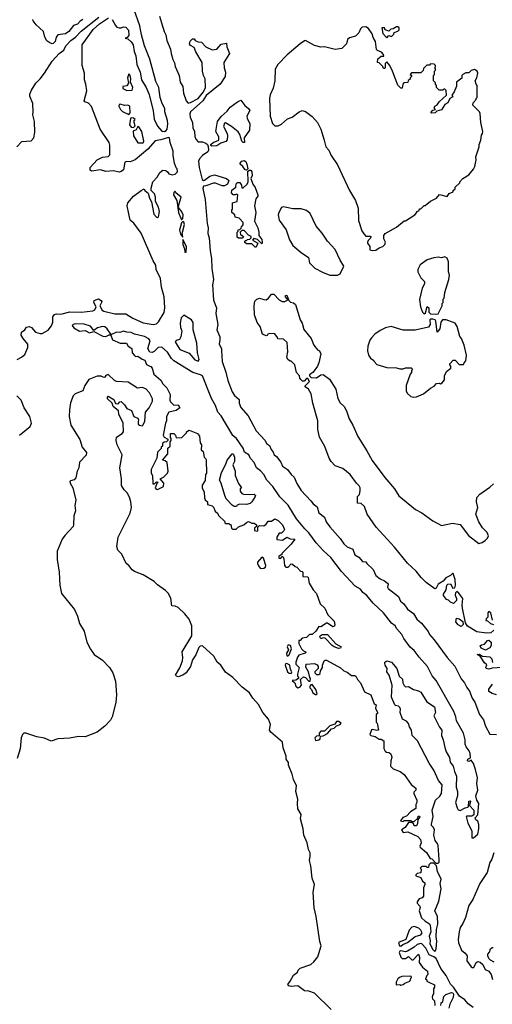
# Model space of a CAD drawing. Extents: x 2086813 to 2278017, y 548126 to 753336.
# Tile 188 of 256: x 2186699 to 2191008, y 621423 to 630404. Entities that reach past the tile are written whole.
import ezdxf

# ---------------------------------------------------------------- set-up
doc = ezdxf.new("R2010")
doc.units = 0

msp = doc.modelspace()

# ---------------------------------------------------------------- linework, layer by layer
at = {"layer": '0CON10XD'}
for points in [[(2187542.5, 630405), (2187571.2, 630351.2), (2187585, 630336.7), (2187605, 630330), (2187625, 630330), (2187645, 630340), (2187665, 630336.7), (2187689.5, 630309.5), (2187695, 630260), (2187678.3, 630241.7), (2187660, 630235), (2187685, 630230), (2187715, 630203.3), (2187732, 630175), (2187743, 630113), (2187757.5, 630075), (2187767.1, 629995), (2187797.5, 629925), (2187810, 629855), (2187851.4, 629785), (2187880.5, 629720.5), (2187915, 629572.5), (2187925.8, 629495.8), (2187954.2, 629434.2), (2187995, 629388.6), (2188017.5, 629385), (2188035, 629393.1), (2188041.9, 629405), (2188048.5, 629455), (2188045.5, 629485), (2188021.9, 629565), (2188022.5, 629595), (2187998.5, 629638.5), (2187978.8, 629695), (2187966.9, 629785), (2187940.3, 629840.3), (2187885.2, 630045), (2187836.6, 630166.6), (2187809.6, 630265), (2187795, 630348.6), (2187742.9, 630495)], [(2186673.3, 629245), (2186717.3, 629292.7), (2186802.3, 629297.7), (2186828, 629325), (2186837.1, 629375), (2186834.1, 629474.1), (2186817.5, 629535), (2186822, 629565), (2186818.6, 629638.6), (2186790, 629705), (2186791.2, 629725), (2186805, 629760), (2186845.8, 629825), (2186885.7, 629864.3), (2186924.4, 629915.6), (2186995.4, 630025), (2187060, 630095), (2187102.5, 630127.5), (2187120.6, 630165), (2187166.1, 630213.9), (2187208.7, 630245), (2187259.9, 630300.1), (2187421.5, 630428.5)], [(2187275.4, 630404.6), (2187250.9, 630389.1), (2187226.7, 630363.3), (2187188.4, 630351.6), (2187146, 630296), (2187115, 630274.3), (2187045.3, 630264.7), (2187032.7, 630245), (2187021.6, 630205), (2187005, 630186.2), (2186993.9, 630183.9), (2186972.2, 630192.2), (2186945, 630212.5), (2186926.7, 630245), (2186916, 630295), (2186848.3, 630358.3), (2186821.4, 630395), (2186817.5, 630405)], [(2187290.6, 629915), (2187268.2, 629985), (2187267.5, 630175), (2187370, 630315), (2187426.5, 630365), (2187509.7, 630420.3)], [(2187974.5, 630435), (2187991.2, 630375), (2188015, 630296.7), (2188031, 630265), (2188041.1, 630215), (2188074.8, 630135), (2188081.2, 630095), (2188095, 630041.9), (2188110.7, 630010.7), (2188115, 629976.2), (2188153.8, 629895), (2188162.4, 629835), (2188185.4, 629795.4), (2188192.3, 629735), (2188216.7, 629665), (2188235, 629643.5), (2188255, 629648.2), (2188325, 629684.7), (2188373.8, 629745), (2188393.6, 629786.4), (2188390, 629865), (2188374.2, 629894.2), (2188365.8, 629935), (2188363.8, 630015), (2188305, 630110), (2188290.7, 630150.7), (2188255, 630170), (2188246.7, 630185), (2188251.7, 630208.3), (2188275, 630230), (2188288.3, 630228.3), (2188300, 630215), (2188325, 630202.5), (2188355, 630200), (2188397, 630157), (2188455, 630130), (2188495, 630136.7), (2188535, 630180), (2188585, 630190), (2188587.5, 630155), (2188612.5, 630095), (2188561.2, 630015), (2188562, 629965), (2188573.8, 629925), (2188573, 629887), (2188527.3, 629815), (2188398, 629712), (2188367.3, 629665), (2188256.5, 629565), (2188248.6, 629545), (2188253, 629515), (2188274.6, 629465), (2188278.3, 629418.3), (2188293, 629385), (2188295, 629338.8), (2188303.8, 629313.8), (2188325, 629288.8), (2188365, 629290.9), (2188396.6, 629276.6), (2188410.5, 629265), (2188417.6, 629247.6), (2188419.7, 629215), (2188412.5, 629197.5), (2188364.3, 629165.7), (2188337.1, 629135), (2188329.7, 629115), (2188334.9, 629054.9), (2188362.6, 628945), (2188375, 628938.1), (2188385, 628941.3), (2188432.2, 628977.8), (2188475, 628989.1), (2188585.5, 628955.5), (2188606.2, 628936.2), (2188591.9, 628905), (2188565, 628888), (2188545, 628890), (2188484.2, 628914.2), (2188465, 628913.2), (2188395, 628887.1), (2188375, 628886.5), (2188367.6, 628865), (2188390.6, 628765), (2188408.1, 628545), (2188418.1, 628505), (2188414.3, 628455), (2188426, 628415), (2188434.2, 628295), (2188448.3, 628225), (2188451, 628135), (2188464.3, 628035), (2188457, 627985), (2188466.5, 627845), (2188493.3, 627775), (2188486.1, 627725), (2188505.5, 627624.5), (2188495.7, 627575), (2188522.4, 627512.4), (2188524.7, 627485), (2188517.1, 627445), (2188537.3, 627405), (2188537.6, 627382.4), (2188545.2, 627285), (2188577.9, 627187.9), (2188595, 627113.1), (2188635, 627008.2), (2188656.7, 626975), (2188698.2, 626938.2), (2188699.6, 626905), (2188715, 626865.5), (2188780.8, 626790.8), (2188855, 626653.3), (2188936.2, 626566.2), (2188948.8, 626538.8), (2188975, 626520), (2188990.8, 626485), (2189010.3, 626460.3), (2189017.5, 626435), (2189038.8, 626418.8), (2189079.5, 626369.5), (2189095, 626332.2), (2189140.6, 626300.6), (2189173.1, 626255), (2189202.5, 626232.5), (2189225, 626172.2), (2189265, 626108.9), (2189353.3, 626015), (2189375, 625987.7), (2189409.9, 625959.9), (2189425.9, 625905), (2189476.7, 625866.7), (2189493.6, 625825), (2189525, 625778.2), (2189621, 625671), (2189655, 625622.7), (2189685, 625597.1), (2189735.6, 625575.6), (2189755, 625522.5), (2189791.7, 625501.7), (2189825, 625461.2), (2189855, 625460), (2189862.5, 625445), (2189920.5, 625390.5), (2189945.6, 625335), (2189985, 625304.4), (2190026.1, 625286.1), (2190053, 625263), (2190057.5, 625255), (2190053.5, 625226.5), (2190059.6, 625215), (2190151.3, 625141.3), (2190169.3, 625099.3), (2190201.1, 625075), (2190235, 625026.2), (2190288.9, 624988.9), (2190320, 624935), (2190360.6, 624900.6), (2190422.6, 624822.6)], [(2189915, 628297.5), (2189945, 628303.3), (2189975, 628322.5), (2190010, 628335), (2190027.5, 628355), (2190032.5, 628375), (2190020, 628405), (2190020, 628435), (2190030, 628455), (2190135, 628512.5), (2190205, 628570), (2190215, 628570), (2190300, 628625), (2190320, 628645), (2190320, 628655), (2190340, 628665), (2190345, 628680), (2190355, 628680), (2190385, 628710), (2190395, 628710), (2190445, 628750), (2190500, 628775), (2190525, 628810), (2190597.5, 628792.5), (2190615, 628820), (2190650, 628835), (2190650, 628845), (2190668.3, 628861.7), (2190670, 628875), (2190710, 628915), (2190710, 628925), (2190740, 628955), (2190795, 628990), (2190835, 629040), (2190847.5, 629065), (2190860, 629125), (2190858.3, 629151.7), (2190887.5, 629245), (2190887.5, 629265), (2190902.5, 629305), (2190908.3, 629351.7), (2190917.5, 629365), (2190920, 629385), (2190902.5, 629465), (2190897, 629547), (2190890, 629565), (2190830, 629625), (2190833, 629647), (2190860, 629675), (2190860, 629685), (2190870, 629695), (2190870, 629805), (2190860, 629815), (2190850, 629845), (2190866.4, 629873.6), (2190877, 629917), (2190870, 629935), (2190845, 629950), (2190815, 629940), (2190795, 629920), (2190765, 629920), (2190740, 629905), (2190730, 629895), (2190728.3, 629871.7), (2190680, 629835), (2190681.7, 629798.3), (2190660, 629745), (2190640, 629715), (2190648.3, 629701.7), (2190620, 629685), (2190603, 629647), (2190575, 629630), (2190545, 629582.5), (2190501.7, 629568.3), (2190487, 629553), (2190455, 629550), (2190450, 629555), (2190451.7, 629568.3), (2190465, 629580), (2190490, 629585), (2190478.3, 629598.3), (2190483.6, 629616.4), (2190505, 629627.5), (2190522.5, 629655), (2190590, 629715), (2190588.3, 629758.3), (2190575, 629770), (2190565, 629770), (2190555, 629760), (2190521.7, 629761.7), (2190500, 629785), (2190500, 629805), (2190490, 629815), (2190488.3, 629828.3), (2190470, 629845), (2190470, 629895), (2190480, 629905), (2190480, 629935), (2190490, 629945), (2190490, 629955), (2190480, 629965), (2190490, 629975), (2190490, 629985), (2190478.3, 629998.3), (2190445, 630000), (2190435, 629990), (2190411.7, 629988.3), (2190381.7, 629958.3), (2190378.3, 629941.7), (2190355, 629920), (2190271.7, 629918.3), (2190260, 629905), (2190270, 629895), (2190270, 629885), (2190260, 629875), (2190258.3, 629861.7), (2190241.7, 629848.3), (2190238.3, 629831.7), (2190201.7, 629828.3), (2190193, 629817), (2190185, 629780), (2190175, 629780), (2190146.4, 629806.4), (2190096.7, 629935), (2190072.5, 629985), (2190045, 630020), (2190030, 630005), (2190030, 629965), (2190025, 629960), (2190015, 629960), (2190008.3, 629978.3), (2189975, 630010), (2189960, 630015), (2189963.6, 630046.4), (2189995, 630072.5), (2190018.3, 630071.7), (2190017, 630087), (2189998.3, 630108.3), (2189961.7, 630121.7), (2189953, 630133), (2189942.5, 630205), (2189922.3, 630242.3), (2189913.6, 630273.6), (2189880, 630325), (2189855, 630337.5), (2189820, 630335), (2189805, 630320), (2189790, 630285), (2189760, 630255), (2189705, 630237.5), (2189687, 630223), (2189677.5, 630185), (2189635, 630140), (2189575, 630132.5), (2189476.4, 630156.4), (2189445, 630153.3), (2189385, 630167.5), (2189305, 630213.3), (2189295, 630211.2), (2189254.3, 630185), (2189136.7, 630085), (2189051.4, 629995), (2189027, 629953), (2189026.2, 629845), (2189010.5, 629779.5), (2188981.9, 629718.1), (2188975.7, 629685), (2188981.1, 629525), (2189005, 629456.7), (2189025, 629436.2), (2189055, 629436.2), (2189085, 629452), (2189141.3, 629498.7), (2189184, 629516), (2189247.5, 629565), (2189275, 629576.7), (2189305, 629566.7), (2189365, 629521.2), (2189414, 629465), (2189444.4, 629404.4), (2189475.7, 629305.7), (2189488.8, 629245), (2189516.2, 629215), (2189537.5, 629165), (2189595, 629080), (2189706.2, 628845), (2189760, 628755), (2189783.3, 628685), (2189787, 628573), (2189819.3, 628479.3), (2189835, 628450), (2189855, 628430), (2189895, 628430), (2189900, 628425), (2189898.3, 628411.7), (2189875, 628390), (2189870, 628375), (2189870, 628365), (2189890, 628335), (2189890, 628305), (2189915, 628297.5)], [(2190045, 630240), (2190065, 630260), (2190088.3, 630251.7), (2190108.3, 630271.7), (2190111.7, 630288.3), (2190145, 630300), (2190158.3, 630311.7), (2190158.3, 630328.3), (2190145, 630340), (2190135, 630340), (2190105, 630320), (2190081.7, 630318.3), (2190065, 630300), (2190031.7, 630311.7), (2190025, 630330), (2190001.7, 630328.3), (2190008.3, 630278.3), (2190045, 630240)], [(2186675.8, 627305), (2186715.5, 627324.5), (2186745, 627350), (2186774.3, 627415), (2186774.3, 627445), (2186730.5, 627495), (2186713.3, 627525), (2186716, 627555), (2186744.3, 627575.7), (2186760.5, 627599.5), (2186785, 627606.7), (2186805, 627595.6), (2186842.9, 627552.9), (2186885, 627540.9), (2186905, 627541.9), (2186957.5, 627572.5), (2186987.9, 627612.1), (2187001.3, 627645), (2187000.4, 627695), (2187015, 627715.9), (2187035, 627722.5), (2187075, 627717.2), (2187155, 627739.4), (2187262.5, 627737.5), (2187365, 627749.2), (2187385, 627758.5), (2187395.6, 627785), (2187373.3, 627825), (2187377, 627843), (2187416.4, 627856.4), (2187443, 627843), (2187447.5, 627835), (2187443.8, 627825), (2187430.6, 627795), (2187451.6, 627755), (2187465, 627745.9), (2187565, 627721.9), (2187665, 627720.4), (2187731.7, 627681.7), (2187825, 627638.3), (2187915, 627624.7), (2187945, 627630.8), (2187962.7, 627647.3), (2188016.1, 627733.9), (2188021.1, 627775), (2188016.4, 627876.4), (2187992.8, 627962.8), (2187981.9, 628041.9), (2187944.4, 628125), (2187940.8, 628165), (2187914.6, 628204.6), (2187806.5, 628456.5), (2187738.3, 628548.3), (2187706.9, 628576.9), (2187695, 628632.5), (2187680, 628705), (2187683.9, 628735), (2187736.7, 628795), (2187805, 628847.1), (2187835, 628860), (2187840, 628845), (2187870.7, 628820.7), (2187882, 628775), (2187901.7, 628741.7), (2187920.5, 628630.5), (2187945, 628603.3), (2187955, 628600), (2187965, 628606.7), (2187974.2, 628655), (2187964.1, 628694.1), (2187936.7, 628745), (2187936.7, 628785), (2187928.8, 628815), (2187897.5, 628847.5), (2187897, 628867), (2187912, 628925), (2187951.1, 628968.9), (2187975, 629009.1), (2188005, 629030.5), (2188029.7, 629029.7), (2188047.5, 629015), (2188057, 628997), (2188088.3, 628988.3), (2188115, 628993.8), (2188136, 629015), (2188135, 629042.5), (2188124, 629054), (2188108.8, 629095), (2188096.9, 629165), (2188098.1, 629205), (2188070, 629285), (2188065, 629326.7), (2188055, 629330), (2187985, 629307.1), (2187935, 629298.8), (2187865.7, 629224.3), (2187750, 629125), (2187705, 629107.1), (2187675, 629110.8), (2187656, 629104), (2187644.2, 629035), (2187625, 629019.4), (2187605, 629013.5), (2187555, 629024.4), (2187485, 629020.8), (2187435, 629033.3), (2187353.8, 629023.8), (2187341.2, 629031.2), (2187341.2, 629055), (2187405, 629124.3), (2187455, 629148.9), (2187505, 629157.5), (2187519.1, 629170.9), (2187520.9, 629260.9), (2187512.9, 629285), (2187431.4, 629405), (2187352.1, 629612.1), (2187325, 629642.9), (2187293.3, 629655), (2187287.5, 629665), (2187311.8, 629755), (2187302.7, 629815), (2187288.9, 629855), (2187290.6, 629915)], [(2187675, 629757.5), (2187725, 629760), (2187730, 629785), (2187710, 629835), (2187712.5, 629865), (2187706.4, 629896.4), (2187695, 629910), (2187682.5, 629875), (2187690, 629825), (2187675, 629800), (2187640, 629795), (2187640, 629775), (2187675, 629757.5)], [(2188451.2, 629251.2), (2188442, 629255), (2188440.6, 629265), (2188462.5, 629285), (2188515.4, 629304.6), (2188513.8, 629335), (2188488.2, 629385), (2188503.3, 629475), (2188535, 629522.5), (2188591.2, 629568.8), (2188617.5, 629605), (2188685, 629655.6), (2188715, 629670), (2188750.3, 629620.3), (2188784, 629595), (2188796, 629575), (2188770, 629525), (2188773.3, 629505), (2188798.1, 629455), (2188792.5, 629395), (2188746.7, 629325), (2188747, 629283), (2188735, 629282.5), (2188723.3, 629295), (2188706.9, 629356.9), (2188690.9, 629380.9), (2188630.7, 629430.7), (2188575, 629462.5), (2188565, 629460), (2188558.3, 629428.3), (2188590.5, 629365), (2188594.6, 629345), (2188590.6, 629309.4), (2188577.6, 629292.4), (2188531.8, 629278.2), (2188495, 629253.2), (2188451.2, 629251.2)], [(2187695, 629540), (2187706.7, 629555), (2187702.5, 629615), (2187683.6, 629623.6), (2187655, 629621.2), (2187615, 629632.5), (2187605, 629630), (2187602.5, 629615), (2187617.5, 629585), (2187635, 629567.5), (2187695, 629540)], [(2187735, 629420), (2187750, 629435), (2187742.5, 629465), (2187743, 629487), (2187750, 629495), (2187737, 629507), (2187715, 629510), (2187708.3, 629501.7), (2187700, 629445), (2187715, 629422.5), (2187735, 629420)], [(2187825, 629280), (2187830, 629295), (2187812.5, 629385), (2187786.4, 629426.4), (2187775, 629430), (2187759.3, 629400.7), (2187733.3, 629386.7), (2187736.7, 629345), (2187775, 629280), (2187825, 629280)], [(2188765, 629030), (2188753.6, 629033.6), (2188732.5, 629065), (2188707.5, 629085), (2188707.5, 629095), (2188725, 629112.5), (2188745, 629120), (2188760.7, 629110.7), (2188770, 629085), (2188777.5, 629042.5), (2188765, 629030)], [(2188855, 628330), (2188845, 628330), (2188815, 628360), (2188765, 628360), (2188751.7, 628371.7), (2188750, 628385), (2188755, 628390), (2188765, 628390), (2188775, 628400), (2188798.3, 628401.7), (2188810, 628415), (2188810, 628425), (2188785, 628440), (2188745, 628480), (2188725, 628480), (2188710, 628465), (2188711.7, 628441.7), (2188725, 628440), (2188740, 628425), (2188728.3, 628411.7), (2188695, 628410), (2188681.7, 628421.7), (2188680, 628465), (2188690, 628475), (2188691.7, 628488.3), (2188705, 628490), (2188718.3, 628501.7), (2188720, 628515), (2188737, 628533), (2188737.5, 628555), (2188700, 628595), (2188661.7, 628601.7), (2188660, 628625), (2188632.5, 628645), (2188633, 628667), (2188640, 628675), (2188640, 628735), (2188680, 628745), (2188686.7, 628806.7), (2188675, 628812.5), (2188664.2, 628805.8), (2188645, 628805.7), (2188630.9, 628825), (2188632.1, 628847.9), (2188670, 628875), (2188673, 628907), (2188685, 628920), (2188705, 628920), (2188720, 628895), (2188725, 628870), (2188735, 628870), (2188772.5, 628905), (2188782.5, 628925), (2188778.3, 629021.7), (2188795, 629032.5), (2188805, 629032.5), (2188815, 629017.5), (2188816.8, 628983.2), (2188807.5, 628955), (2188822.9, 628905), (2188845, 628874), (2188869.2, 628805), (2188868.8, 628795), (2188851.2, 628768.8), (2188838, 628705), (2188850.8, 628645), (2188838.8, 628565), (2188868.8, 628505), (2188880, 628465), (2188880, 628435), (2188905, 628400), (2188910, 628375), (2188905, 628360), (2188868.3, 628398.3), (2188832.5, 628407.5), (2188821.7, 628391.7), (2188870, 628365), (2188855, 628330)], [(2188175, 628580), (2188185, 628590), (2188188.5, 628625), (2188175, 628656.2), (2188151.7, 628681.7), (2188147.5, 628705), (2188170, 628785), (2188122.5, 628825), (2188115, 628840), (2188103.6, 628826.4), (2188102, 628805), (2188130, 628755), (2188146.2, 628645), (2188175, 628580)], [(2189595, 628073.3), (2189620, 628085), (2189652.5, 628155), (2189619.3, 628209.3), (2189575, 628307.5), (2189505, 628382.5), (2189455.8, 628455.8), (2189401.2, 628521.2), (2189347.3, 628637.3), (2189315, 628663.3), (2189265, 628678.8), (2189188.3, 628678.3), (2189105, 628696), (2189085, 628690), (2189060, 628645), (2189056, 628625), (2189062.9, 628575), (2189128.3, 628488.3), (2189160, 628395), (2189189.2, 628345), (2189265, 628279.2), (2189332, 628235), (2189342, 628185), (2189388.3, 628138.3), (2189459.7, 628099.7), (2189525, 628074), (2189595, 628073.3)], [(2188185, 628420), (2188181.2, 628455), (2188200.6, 628535), (2188195, 628556.7), (2188185, 628562.5), (2188175, 628550), (2188155.8, 628485), (2188165, 628447.5), (2188185, 628420)], [(2188215, 628282.5), (2188220.8, 628335), (2188185, 628400), (2188186.7, 628355), (2188202, 628315), (2188203.9, 628283.9), (2188215, 628282.5)], [(2190495, 627716.7), (2190515, 627722.5), (2190550, 627795), (2190550, 627815), (2190560, 627825), (2190560, 627855), (2190567.5, 627862.5), (2190573.9, 627916.1), (2190612.5, 628035), (2190616.7, 628075), (2190607.5, 628105), (2190607.5, 628195), (2190595, 628230), (2190575, 628242.5), (2190545, 628232.5), (2190515, 628237.5), (2190475, 628232.5), (2190415, 628213.3), (2190350.7, 628169.3), (2190327.5, 628125), (2190327.5, 628105), (2190355, 628050), (2190390, 628015), (2190390, 627995), (2190367.5, 627955), (2190343, 627853), (2190352.5, 627785), (2190370, 627735), (2190385, 627720), (2190398.3, 627731.7), (2190415, 627787.5), (2190427.5, 627775), (2190430, 627735), (2190445, 627720), (2190495, 627716.7)], [(2191022.5, 624835), (2190995, 624810), (2190955, 624807.5), (2190865, 624821.2), (2190782.3, 624872.3), (2190763, 624903), (2190736.2, 625035), (2190732.5, 625065), (2190740, 625125), (2190703.6, 625173.6), (2190685, 625187.5), (2190673, 625177), (2190667.5, 625155), (2190680, 625125), (2190680, 625105), (2190655, 625080), (2190625, 625090), (2190608.3, 625108.3), (2190590, 625115), (2190563, 625153), (2190563.3, 625165), (2190587.7, 625202.3), (2190594, 625245), (2190602.5, 625255), (2190625, 625257.5), (2190648.3, 625218.3), (2190667, 625223), (2190671.2, 625245), (2190667.7, 625297.7), (2190651.7, 625351.7), (2190645, 625352.5), (2190625.8, 625334.2), (2190585, 625313.3), (2190558.8, 625281.2), (2190512.5, 625255), (2190495, 625220), (2190485, 625213.3), (2190405, 625271.2), (2190360, 625315), (2190314, 625375), (2190235, 625446), (2190115, 625593.8), (2189950, 625775), (2189866.2, 625895), (2189842.5, 625965), (2189811.7, 625991.7), (2189780, 625995), (2189780, 626055), (2189797, 626073), (2189803, 626107), (2189803, 626133), (2189793.6, 626153.6), (2189770, 626175), (2189712.5, 626255), (2189645, 626308.8), (2189575, 626333.3), (2189537.5, 626375), (2189520, 626405), (2189481.7, 626511.7), (2189433.3, 626595), (2189416.7, 626665), (2189416.2, 626745), (2189372, 626905), (2189355, 626990), (2189332.5, 627035), (2189300, 627055), (2189300, 627065), (2189340, 627105), (2189325, 627130), (2189315, 627130), (2189291.7, 627108.3), (2189278.3, 627108.3), (2189261.7, 627121.7), (2189253, 627133), (2189250, 627155), (2189223.3, 627185), (2189207, 627257), (2189175, 627290), (2189165, 627290), (2189142.5, 627305), (2189133.3, 627325), (2189142.5, 627375), (2189138.3, 627458.3), (2189105, 627490), (2189051.7, 627491.7), (2189050, 627505), (2189025, 627537.5), (2188975, 627542.5), (2188960, 627535), (2188955, 627522.5), (2188945, 627520), (2188912.5, 627535), (2188890, 627605), (2188863, 627643), (2188840.7, 627710.7), (2188837.5, 627795), (2188843, 627837), (2188860, 627855), (2188885, 627862.5), (2188925, 627852.5), (2188945, 627850), (2188966.4, 627863.6), (2188995, 627900), (2189015, 627900), (2189065, 627850), (2189093, 627833), (2189115, 627832.5), (2189140, 627845), (2189138.3, 627858.3), (2189122.5, 627875), (2189122.5, 627887.5), (2189135, 627890), (2189151.7, 627841.7), (2189168.3, 627828.3), (2189195, 627822.5), (2189213.3, 627805), (2189256.8, 627666.8), (2189273.8, 627635), (2189288, 627578), (2189355, 627496.2), (2189380, 627435), (2189415, 627392.5), (2189433, 627383), (2189443.3, 627355), (2189426.7, 627275), (2189412.5, 627245), (2189375, 627190), (2189340, 627165), (2189340, 627155), (2189355, 627140), (2189405, 627137.5), (2189444.1, 627165.9), (2189465, 627166.2), (2189524.2, 627125), (2189581.9, 627035), (2189598.9, 626948.9), (2189620.6, 626910.6), (2189655.6, 626875), (2189676.9, 626835), (2189702.2, 626762.2), (2189735, 626706.2), (2189780.7, 626600.7), (2189865, 626471.2), (2189912, 626382), (2190027.1, 626227.1), (2190115, 626124), (2190155, 626062), (2190306.7, 625935), (2190365, 625906.2), (2190465, 625833.8), (2190545, 625790), (2190645, 625813.1), (2190715, 625800.8), (2190789.1, 625699.1), (2190885, 625627.5), (2190915, 625636.2), (2190945, 625656), (2190965, 625676.2), (2190972.5, 625695), (2190962, 625725), (2190917.7, 625767.7), (2190886, 625825), (2190857.1, 625895), (2190874.4, 625955), (2190862.2, 626005), (2190867.1, 626045), (2190893.8, 626076.2), (2190985, 626138.6), (2191018.2, 626171.8)], [(2188325, 627289.4), (2188333.5, 627305), (2188319.3, 627365), (2188313.7, 627455), (2188280.8, 627575), (2188280.5, 627640.5), (2188265, 627666.7), (2188195, 627707.5), (2188172, 627685), (2188160.8, 627635), (2188164, 627595), (2188175.8, 627565), (2188168.3, 627511.7), (2188154.2, 627485.8), (2188125, 627479.2), (2188115.6, 627465), (2188159.1, 627395), (2188245, 627363.7), (2188295, 627301.1), (2188325, 627289.4)], [(2187485, 627513.3), (2187515, 627530), (2187530, 627530), (2187530, 627535), (2187495.3, 627585.3), (2187475, 627601.5), (2187455, 627604.5), (2187406.7, 627593.3), (2187375, 627570), (2187345, 627608.8), (2187285, 627627.1), (2187205, 627629.4), (2187187.5, 627625), (2187176.7, 627615), (2187193.2, 627593.2), (2187245, 627564), (2187295, 627570), (2187335, 627547.5), (2187375, 627560), (2187456.1, 627516.1), (2187485, 627513.3)], [(2190285, 626960), (2190315, 626963.3), (2190378.8, 626991.2), (2190445, 627043.3), (2190478.3, 627061.7), (2190500, 627085), (2190525, 627087.5), (2190535, 627082.5), (2190549.3, 627090.7), (2190571.7, 627118.3), (2190572.5, 627155), (2190590, 627195), (2190630, 627225), (2190630, 627245), (2190620, 627255), (2190620, 627265), (2190651.7, 627298.3), (2190668.3, 627298.3), (2190705, 627260), (2190745, 627260), (2190750, 627275), (2190767, 627293), (2190772.5, 627345), (2190752.5, 627435), (2190726.7, 627496.7), (2190712.5, 627515), (2190687.5, 627605), (2190667.5, 627635), (2190586.4, 627666.4), (2190552.5, 627665), (2190538.8, 627645), (2190528.8, 627585), (2190505, 627552.5), (2190492.5, 627655), (2190486.1, 627666.1), (2190465, 627673.3), (2190445, 627672.5), (2190437.5, 627665), (2190442.5, 627625), (2190425, 627600), (2190305, 627572.5), (2190195, 627573.3), (2190086.2, 627606.2), (2190035, 627593.8), (2189985, 627568.8), (2189936.7, 627535), (2189905, 627503.3), (2189890.5, 627479.5), (2189873.8, 627425), (2189871.2, 627385), (2189880, 627345), (2189896.7, 627316.7), (2189926.4, 627296.4), (2189930, 627285), (2189955, 627260), (2190045, 627232.5), (2190135, 627230), (2190165, 627220), (2190195, 627220), (2190215, 627230), (2190268.3, 627228.3), (2190280, 627215), (2190270, 627205), (2190270, 627185), (2190258.3, 627171.7), (2190223, 627067), (2190222.5, 627015), (2190233.6, 626993.6), (2190265, 626967.5), (2190285, 626960)], [(2190515, 622710), (2190521.7, 622718.3), (2190523.3, 622745), (2190515, 622870), (2190511.2, 622885), (2190485.9, 622915.9), (2190473.8, 622965), (2190480, 623015), (2190472.5, 623035), (2190452.5, 623055), (2190452.5, 623065), (2190468, 623135), (2190460, 623195), (2190490, 623285), (2190528.5, 623321.5), (2190543.4, 623346.6), (2190550.5, 623425), (2190518.2, 623465), (2190475, 623560), (2190432.4, 623622.4), (2190325.2, 623825.2), (2190278, 623875), (2190272.1, 623925), (2190252.5, 623955), (2190242.5, 623985), (2190225, 624005.7), (2190187.5, 624025), (2190167.5, 624085), (2190170, 624115), (2190165, 624130), (2190151.7, 624141.7), (2190125, 624147.5), (2190120, 624155), (2190090, 624225), (2190094, 624335), (2190086.7, 624363.3), (2190066.7, 624425), (2190046.7, 624455), (2190047.5, 624485), (2190030, 624515), (2190026.7, 624535), (2190027.5, 624545), (2190045, 624556.7), (2190087.5, 624545), (2190136.1, 624486.1), (2190157.5, 624415), (2190188.3, 624388.3), (2190193.3, 624355), (2190205, 624330), (2190215, 624320), (2190245, 624322.5), (2190290, 624295), (2190335, 624283.3), (2190355, 624270), (2190412, 624182), (2190480, 624135), (2190490, 624085), (2190473.3, 624055), (2190525, 623950), (2190547.5, 623925), (2190543.3, 623875), (2190560, 623835), (2190573.3, 623765), (2190586.2, 623725), (2190616.7, 623675), (2190622.3, 623632.3), (2190650, 623595), (2190663.3, 623545), (2190682.5, 623505), (2190677.5, 623405), (2190690, 623365), (2190691.2, 623325), (2190673.1, 623265), (2190686.1, 623216.1), (2190697, 623197), (2190715, 623190), (2190760, 623215), (2190785, 623220), (2190791.7, 623228.3), (2190793.3, 623275), (2190805, 623280), (2190810, 623275), (2190800, 623235), (2190840, 623195), (2190838.3, 623151.7), (2190821.7, 623138.3), (2190775, 623140), (2190770, 623135), (2190773.3, 623123.3), (2190784.1, 623074.1), (2190820, 623005), (2190821.7, 622941.7), (2190835, 622940), (2190875.5, 622975), (2190885.2, 623025), (2190884.4, 623064.4), (2190875, 623092.5), (2190857.5, 623105), (2190850, 623125), (2190875, 623150), (2190885.8, 623255), (2190867.5, 623285), (2190857.5, 623325), (2190876.2, 623375), (2190866.4, 623436.4), (2190872.7, 623487.3), (2190854.6, 623565.4), (2190835, 623618), (2190815, 623650), (2190795, 623637.5), (2190782.5, 623645), (2190785, 623660), (2190807.5, 623672.5), (2190805, 623710), (2190797.3, 623735), (2190770.7, 623770.7), (2190760.8, 623795), (2190759.5, 623835), (2190746.2, 623895), (2190680, 624010), (2190675.4, 624045), (2190656, 624095), (2190496.9, 624375), (2190457.9, 624417.9), (2190417.3, 624505), (2190339.9, 624589.9), (2190295, 624649.3), (2190260.2, 624680.2), (2190201, 624761), (2190183.5, 624795), (2190137.1, 624847.1), (2190121.5, 624875), (2190089.2, 624899.2), (2190015.7, 624995), (2189922, 625082), (2189865, 625151.5), (2189828.4, 625178.4), (2189805, 625208.6), (2189758.4, 625238.4), (2189631.4, 625371.4), (2189535, 625497.5), (2189468.7, 625558.7), (2189402.7, 625632.7), (2189335, 625724.6), (2189299, 625759), (2189221.8, 625851.8), (2189145, 625974.3), (2189070.8, 626050.8), (2189005.5, 626145), (2188952.9, 626202.9), (2188924.8, 626255), (2188895, 626289.1), (2188856.9, 626316.9), (2188835.5, 626365.5), (2188803, 626403), (2188786.4, 626435), (2188749, 626459), (2188735, 626496), (2188676.5, 626585), (2188641, 626611), (2188535, 626790), (2188504.1, 626824.1), (2188482.7, 626885), (2188448.3, 626948.3), (2188364.2, 627155), (2188348.5, 627165), (2188276.9, 627186.9), (2188102.5, 627292.5), (2188082.7, 627312.7), (2188045, 627372.5), (2187995, 627416.4), (2187962.5, 627415), (2187925, 627377.5), (2187905, 627367.5), (2187885, 627370), (2187866.7, 627405), (2187889.2, 627475), (2187875, 627492), (2187836.9, 627515), (2187745, 627537.1), (2187715, 627551.1), (2187675, 627552.5), (2187645, 627563.1), (2187612, 627552), (2187580, 627555), (2187530, 627530), (2187530, 627525), (2187545, 627482.5), (2187615, 627453.3), (2187673, 627453), (2187687, 627427), (2187720, 627405), (2187724.1, 627364.1), (2187745, 627340), (2187755, 627333.3), (2187775, 627333.8), (2187815, 627306.7), (2187838.3, 627298.3), (2187855, 627257.5), (2187883.8, 627243.8), (2187895, 627240), (2187905.7, 627225.7), (2187921.7, 627171.7), (2187985, 627116.7), (2188002.7, 627082.7), (2188041.2, 627045), (2188070, 626985), (2188068.8, 626935), (2188075, 626917.5), (2188105, 626887.5), (2188145, 626890), (2188160, 626865), (2188125, 626840), (2188057.5, 626825), (2188036.2, 626785), (2188036.2, 626745), (2188026.7, 626725), (2188006.7, 626615), (2188015, 626597.5), (2188048.3, 626578.3), (2188050, 626565), (2188037, 626553), (2188015, 626550), (2188001.7, 626538.3), (2188000, 626515), (2187990, 626505), (2187988.3, 626491.7), (2187955, 626460), (2187950, 626405), (2187898.3, 626301.7), (2187898.3, 626268.3), (2187910, 626245), (2187911.7, 626171.7), (2187928.3, 626171.7), (2187945, 626190), (2187960, 626185), (2187951.7, 626178.3), (2187933, 626133), (2187941.7, 626121.7), (2187955, 626120), (2188010, 626145), (2188012.5, 626175), (2187980, 626215), (2188009.3, 626230.7), (2188045, 626267.5), (2188053.3, 626285), (2188042.5, 626365), (2188025, 626380), (2188000, 626385), (2188050, 626445), (2188050, 626495), (2188070, 626515), (2188070, 626555), (2188080, 626565), (2188080, 626585), (2188072.5, 626592.5), (2188075, 626630), (2188105, 626630), (2188120, 626615), (2188125, 626590), (2188178.3, 626591.7), (2188220, 626635), (2188220, 626645), (2188245, 626660), (2188318.3, 626628.3), (2188337.5, 626605), (2188343.3, 626545), (2188357.5, 626525), (2188351.7, 626481.7), (2188370, 626465), (2188380, 626415), (2188397, 626397), (2188400, 626385), (2188401.7, 626268.3), (2188392.5, 626255), (2188389.3, 626200.7), (2188363, 626157), (2188362.5, 626135), (2188380, 626095), (2188383, 626043), (2188390, 626025), (2188410, 626005), (2188411.7, 625981.7), (2188455, 625970), (2188467, 625957), (2188481.7, 625921.7), (2188505, 625900), (2188511.7, 625881.7), (2188568.3, 625828.3), (2188570, 625815), (2188575, 625810), (2188605, 625810), (2188615, 625800), (2188625, 625800), (2188630, 625765), (2188638.3, 625758.3), (2188671.7, 625758.3), (2188693, 625777), (2188743.6, 625796.4), (2188765, 625817.5), (2188785, 625826.7), (2188815, 625812.5), (2188835, 625812.5), (2188856.4, 625796.4), (2188860, 625785), (2188840, 625765), (2188840, 625745), (2188865, 625740), (2188870, 625745), (2188870, 625775), (2188885, 625790), (2188925, 625787.5), (2188946.4, 625803.6), (2188965, 625830), (2188995, 625830), (2189025, 625850), (2189055, 625836.7), (2189096.2, 625795), (2189112.5, 625755), (2189108.3, 625741.7), (2189085, 625720), (2189065, 625720), (2189042.5, 625685), (2189041.7, 625661.7), (2189095, 625657.5), (2189135, 625682.5), (2189165, 625670), (2189206.7, 625665), (2189175, 625620), (2189090, 625535), (2189088.3, 625521.7), (2189075, 625520), (2189061.7, 625508.3), (2189061.7, 625491.7), (2189075, 625490), (2189091.7, 625508.3), (2189098.3, 625508.3), (2189107.5, 625485), (2189112.5, 625425), (2189125, 625410), (2189145, 625410), (2189175, 625440), (2189185, 625437.5), (2189210, 625415), (2189225, 625410), (2189260, 625375), (2189275, 625370), (2189280, 625365), (2189280, 625325), (2189321.7, 625321.7), (2189330, 625315), (2189337.5, 625265), (2189373.6, 625203.6), (2189405, 625170), (2189436.7, 625075), (2189480, 625035), (2189507, 624977), (2189565, 624917.5), (2189572.5, 624885), (2189565, 624870), (2189555, 624867.5), (2189505, 624900), (2189495, 624900), (2189445, 624867.5), (2189425, 624870), (2189397.5, 624825), (2189365, 624797.5), (2189340, 624795), (2189315, 624767.5), (2189275, 624762.5), (2189255, 624742.5), (2189245, 624740), (2189243.3, 624715), (2189268.8, 624665), (2189285, 624646.7), (2189310, 624635), (2189300, 624625), (2189243.9, 624606.1), (2189230.5, 624589.5), (2189216.2, 624545), (2189216.4, 624526.4), (2189247.5, 624495), (2189230, 624435), (2189230, 624415), (2189240, 624405), (2189240, 624395), (2189215, 624380), (2189182.5, 624375), (2189206.7, 624356.7), (2189217.5, 624325), (2189235, 624310), (2189253, 624317), (2189267, 624333), (2189260, 624385), (2189285, 624410), (2189303, 624403), (2189335, 624370), (2189348.3, 624371.7), (2189350, 624395), (2189343, 624403), (2189332.5, 624455), (2189308.3, 624498.3), (2189310, 624525), (2189385, 624532.5), (2189409.3, 624519.3), (2189420, 624505), (2189420, 624485), (2189390, 624455), (2189390, 624445), (2189405, 624430), (2189425, 624430), (2189438.3, 624441.7), (2189440, 624465), (2189460, 624495), (2189460, 624515), (2189473.3, 624555), (2189485, 624562.5), (2189495, 624562.5), (2189625, 624491.2), (2189655, 624463.3), (2189685, 624453.3), (2189725, 624423.3), (2189753, 624423), (2189762.5, 624415), (2189777, 624387), (2189805.9, 624355.9), (2189842.5, 624272.5), (2189900, 624245), (2189930, 624165), (2189950, 624155), (2189942.5, 624125), (2189960, 624085), (2189960, 624075), (2189950, 624065), (2189950, 623995), (2189957, 623987), (2189970, 623925), (2189955, 623920), (2189915, 623930), (2189905, 623926.7), (2189890, 623885), (2189900, 623875), (2189940, 623865), (2189975, 623840), (2189995, 623840), (2190020, 623825), (2190020, 623755), (2190031.7, 623731.7), (2190042.5, 623722.5), (2190065, 623720), (2190079.3, 623709.3), (2190089.3, 623689.3), (2190092.5, 623675), (2190082.5, 623645), (2190080, 623595), (2190105, 623570), (2190166.7, 623546.7), (2190205, 623520), (2190267, 623427), (2190310, 623395), (2190310, 623375), (2190293, 623357), (2190292.5, 623345), (2190320, 623285), (2190320, 623265), (2190310, 623245), (2190311.7, 623208.3), (2190260.7, 623179.3), (2190225, 623140), (2190191.7, 623128.3), (2190170, 623095), (2190195, 623090), (2190205, 623100), (2190265, 623100), (2190275, 623090), (2190295, 623090), (2190328.3, 623121.7), (2190331.7, 623138.3), (2190345, 623140), (2190347, 623133), (2190330, 623105), (2190327, 623073), (2190315, 623050), (2190295, 623050), (2190288.3, 623068.3), (2190275, 623080), (2190245, 623080), (2190213, 623037), (2190180, 623015), (2190195, 622990), (2190237, 622997), (2190330, 622955), (2190353.3, 622925)], [(2187585, 625600), (2187596.9, 625685), (2187706.3, 625903.7), (2187716.9, 625955), (2187711.5, 626005), (2187698.9, 626048.9), (2187678, 626088), (2187651.9, 626115), (2187626, 626155), (2187626.2, 626215), (2187610.8, 626315), (2187634.4, 626435), (2187588.8, 626525), (2187577, 626567), (2187582.5, 626595), (2187631.7, 626628.3), (2187643.8, 626645), (2187642.5, 626725), (2187602.5, 626805), (2187600, 626835), (2187550, 626875), (2187542.5, 626905), (2187500, 626945), (2187500, 626965), (2187505, 626970), (2187558.3, 626938.3), (2187573, 626903), (2187595, 626900), (2187611.7, 626918.3), (2187625, 626920), (2187655, 626890), (2187677, 626857), (2187719.3, 626839.3), (2187740, 626785), (2187775, 626770), (2187782.5, 626755), (2187780, 626735), (2187780, 626715), (2187790, 626705), (2187815, 626700), (2187825, 626710), (2187838.3, 626741.7), (2187846.7, 626825), (2187880, 626865), (2187908, 626925), (2187908.8, 626945), (2187881.2, 627001.2), (2187847.8, 627037.8), (2187815, 627050), (2187772.7, 627042.7), (2187686.4, 627096.4), (2187582.5, 627102.5), (2187561.7, 627111.7), (2187505, 627167.5), (2187485, 627157.5), (2187475, 627142.5), (2187465, 627140), (2187443, 627153), (2187405, 627153.8), (2187328.8, 627121.2), (2187293.9, 627066.1), (2187275, 627020), (2187205, 626992.2), (2187185.4, 626974.6), (2187160.6, 626909.4), (2187152.1, 626845), (2187148.6, 626785), (2187165.4, 626705), (2187246.9, 626575), (2187267.1, 626505), (2187307.5, 626455), (2187305, 626433.3), (2187245, 626366.7), (2187237.5, 626315), (2187224, 626285), (2187212, 626225), (2187195, 626206.2), (2187161.2, 626198.8), (2187157, 626193), (2187157.5, 626175), (2187183.9, 626133.9), (2187210.5, 626020.5), (2187202.7, 625972.7), (2187206, 625925), (2187191.7, 625878.3), (2187190, 625795), (2187185, 625781.2), (2187109.8, 625700.2), (2187087.1, 625665), (2187041.4, 625555), (2187041.4, 625481.4), (2187058, 625365), (2187064, 625245), (2187079.5, 625169.5), (2187199.2, 625025), (2187225, 624962.5), (2187244, 624895), (2187287.7, 624827.7), (2187310.9, 624725), (2187343.3, 624663.3), (2187378.1, 624615), (2187452.6, 624562.6), (2187516.4, 624496.4), (2187546.7, 624445), (2187571.2, 624371.2), (2187580.4, 624245), (2187576.2, 624175), (2187543.1, 624045), (2187525.6, 624015), (2187475, 623959.4), (2187406.2, 623903.8), (2187295.9, 623864.1), (2187235, 623866.5), (2187155, 623850.9), (2187045, 623844.4), (2186985, 623824.2), (2186925, 623851.2), (2186855, 623861.9), (2186755, 623896.9), (2186737.5, 623895), (2186725, 623883.8), (2186710.6, 623855), (2186702.9, 623752.9), (2186676.7, 623665)], [(2186695.7, 626615), (2186795, 626693.3), (2186807.5, 626725), (2186790, 626785), (2186738.8, 626865), (2186711.2, 626935), (2186671.8, 626971.8)], [(2188675, 625962.5), (2188655, 625963.3), (2188635, 625976.7), (2188582.5, 626035), (2188567.5, 626065), (2188536.7, 626175), (2188520, 626205), (2188538.8, 626275), (2188579.5, 626350.5), (2188590, 626385), (2188635, 626443.3), (2188645, 626443.3), (2188658.6, 626415), (2188655.6, 626374.4), (2188641.2, 626345), (2188663, 626287), (2188662.5, 626245), (2188693, 626173), (2188720, 626135), (2188710, 626125), (2188710, 626105), (2188723.6, 626083.6), (2188740, 626075), (2188805, 626072.5), (2188835, 626077.5), (2188847.5, 626065), (2188846.7, 626055), (2188814.3, 626005.7), (2188798.7, 625991.3), (2188765, 625982.5), (2188705, 625986.2), (2188682.5, 625975), (2188675, 625962.5)], [(2189538, 621375), (2189385, 621523.3), (2189335, 621543.8), (2189295, 621546.7), (2189235, 621592.5), (2189173.9, 621583.9), (2189151.7, 621591.7), (2189142.5, 621605), (2189165.8, 621634.2), (2189195, 621690), (2189230, 621715), (2189237.5, 621735), (2189255, 621752.5), (2189353.3, 621786.7), (2189380.7, 621809.3), (2189418.1, 621855), (2189448.6, 621955), (2189434.4, 621995), (2189402.9, 622225), (2189383, 622303), (2189375.7, 622444.3), (2189385.8, 622515), (2189364.2, 622575), (2189353.6, 622686.4), (2189340, 622735), (2189348, 622775), (2189345.8, 622805), (2189333.1, 622835), (2189320.6, 622895), (2189288.6, 622965), (2189282.9, 623025), (2189259.4, 623115), (2189264.3, 623155), (2189234.4, 623205), (2189230, 623255), (2189234.4, 623295), (2189216.6, 623363.4), (2189223.1, 623415), (2189194.4, 623475), (2189182.8, 623522.8), (2189149.2, 623605), (2189150, 623630), (2189129.5, 623659.5), (2189128.8, 623685), (2189102.1, 623762.1), (2189094.2, 623815), (2188987.5, 623905), (2188977.5, 623925), (2188984.3, 623975), (2188965.8, 624025), (2188916.9, 624085), (2188877.3, 624157.3), (2188825.7, 624215), (2188793.6, 624263.6), (2188727.1, 624315), (2188643.2, 624403.2), (2188575, 624451.1), (2188532.7, 624515), (2188499.5, 624545), (2188468.2, 624598.2), (2188365, 624693.3), (2188345, 624690), (2188333, 624677), (2188305, 624611.2), (2188274.6, 624565.4), (2188256, 624504), (2188215, 624447.1), (2188185, 624424.3), (2188145, 624410.8), (2188127.5, 624415), (2188120, 624425), (2188159.1, 624490.9), (2188182.5, 624555), (2188186.2, 624585), (2188181.3, 624638.7), (2188268.6, 624785), (2188269.4, 624875), (2188244.3, 624935), (2188204.7, 624984.7), (2188145, 625041.4), (2188116.1, 625053.9), (2188085, 625057.5), (2188076.4, 625126.4), (2188052.2, 625172.2), (2188028.9, 625198.9), (2187955, 625248.9), (2187925, 625278.1), (2187825, 625340), (2187745, 625370.6), (2187724.6, 625384.6), (2187694.6, 625424.6), (2187669.4, 625445), (2187628.8, 625528.8), (2187593.1, 625565), (2187585, 625600)], [(2188905, 625397.5), (2188925, 625402.5), (2188938.3, 625411.7), (2188942.5, 625425), (2188921.7, 625491.7), (2188905, 625500), (2188867.5, 625455), (2188866.7, 625445), (2188875, 625422.5), (2188891.7, 625401.7), (2188905, 625397.5)], [(2191008, 624928), (2190993.3, 624995), (2190975, 625006.2), (2190966.7, 624995), (2190967, 624953), (2190951.7, 624938.3), (2190950, 624925), (2190965, 624920), (2190990, 624895), (2191017.5, 624887.5)], [(2190725, 624870), (2190697.5, 624885), (2190675, 624912.5), (2190680, 624945), (2190705, 624940), (2190737.5, 624915), (2190741.7, 624888.3), (2190725, 624870)], [(2190422.6, 624822.6), (2190435.4, 624795), (2190478.8, 624748.8), (2190595, 624587.7), (2190666.9, 624506.9), (2190725, 624390.7), (2190755.2, 624355.2), (2190775, 624312.3), (2190799, 624279), (2190822.7, 624215), (2190848, 624178), (2190891.9, 624065), (2190927.5, 624017.5), (2190945, 623960), (2190985, 623888.2), (2191045, 623885.4)], [(2189605, 624667.5), (2189565, 624683.3), (2189547.5, 624695), (2189485, 624763.3), (2189465, 624766.7), (2189445, 624757.5), (2189433.6, 624773.6), (2189437.5, 624785), (2189455, 624796.7), (2189505.7, 624795.7), (2189580.7, 624710.7), (2189630, 624685), (2189625, 624672.5), (2189605, 624667.5)], [(2190945, 624653.8), (2190905, 624672.5), (2190898.3, 624691.7), (2190908.3, 624701.7), (2190935, 624707.5), (2190965, 624742.5), (2190975, 624743.3), (2190996.7, 624725), (2190996.9, 624695), (2190985, 624673.8), (2190945, 624653.8)], [(2189145, 624600), (2189155, 624610), (2189177.5, 624665), (2189167.5, 624695), (2189145, 624702.5), (2189137.5, 624685), (2189150, 624655), (2189132.5, 624625), (2189133, 624603), (2189145, 624600)], [(2191096.1, 624493.9), (2191005, 624490), (2190975, 624480), (2190952.5, 624485), (2190947.5, 624495), (2190958.3, 624518.3), (2190935, 624538.8), (2190898.3, 624598.3), (2190870, 624615), (2190887, 624617), (2190918.3, 624598.3), (2190985, 624593.3), (2191003.3, 624575), (2191010, 624540)], [(2189175, 624440), (2189180, 624455), (2189168.3, 624478.3), (2189162.5, 624515), (2189135, 624532.5), (2189121.7, 624528.3), (2189120, 624515), (2189140, 624455), (2189155, 624442.5), (2189175, 624440)], [(2189405, 624250), (2189410, 624255), (2189400, 624295), (2189365, 624340), (2189351.7, 624338.3), (2189342.5, 624325), (2189345, 624310), (2189360, 624295), (2189372.5, 624265), (2189395, 624250), (2189405, 624250)], [(2191045, 624246.7), (2191005, 624258.6), (2190975, 624277.5), (2190975, 624298.8), (2191008.2, 624341.8)], [(2189395, 623830), (2189425, 623833.8), (2189436.7, 623845), (2189441.7, 623868.3), (2189465, 623872.5), (2189505, 623892.5), (2189540, 623935), (2189565, 623942.5), (2189587.5, 623962.5), (2189620, 623975), (2189628.3, 623988.3), (2189605, 624002.5), (2189588.3, 624001.7), (2189573, 623977), (2189525, 623962.5), (2189476.7, 623913.3), (2189445, 623913.3), (2189430, 623895), (2189428.3, 623871.7), (2189405, 623870), (2189390, 623855), (2189395, 623830)], [(2190353.3, 622925), (2190360, 622895), (2190347.5, 622865), (2190350, 622855), (2190406.4, 622806.4), (2190441.7, 622751.7), (2190455, 622750), (2190491.7, 622711.7), (2190515, 622710)], [(2191022.4, 622805), (2191002.9, 622747.1), (2190984, 622715), (2190959.3, 622625), (2190895, 622525.4), (2190830.5, 622379.5), (2190795, 622322.9), (2190763.8, 622215), (2190739, 622161), (2190713.2, 622125), (2190704.8, 622085.2), (2190695.4, 622015.4), (2190698.5, 621985), (2190726.7, 621916.7), (2190759.5, 621889.5), (2190777.5, 621865), (2190775, 621820), (2190815, 621763.3), (2190825, 621757.5), (2190840, 621760), (2190860, 621805), (2190875, 621812.5), (2190897, 621807), (2190920, 621785), (2190941.7, 621741.7), (2190976.4, 621726.4), (2190995.8, 621695.8), (2191009.6, 621649.6)], [(2190485, 621905.6), (2190496.5, 621925), (2190502.3, 622002.3), (2190496.9, 622035), (2190498.2, 622105), (2190510.5, 622155), (2190508.1, 622225), (2190484, 622275), (2190519.2, 622365), (2190542, 622475), (2190533.3, 622525), (2190540, 622565), (2190507.5, 622635), (2190497.5, 622687.5), (2190475, 622710), (2190445, 622710), (2190430, 622695), (2190425, 622670), (2190415, 622670), (2190405, 622680), (2190365, 622680), (2190350, 622665), (2190357.5, 622655), (2190357, 622623), (2190323, 622617), (2190310, 622605), (2190310, 622595), (2190355, 622580), (2190370, 622545), (2190391.7, 622531.7), (2190392.5, 622515), (2190380, 622485), (2190381.7, 622408.3), (2190367, 622393), (2190340, 622385), (2190323, 622357), (2190322.5, 622345), (2190347, 622317), (2190350, 622305), (2190340, 622275), (2190363, 622213), (2190395, 622180), (2190435, 622157.5), (2190442.5, 622145), (2190447.5, 622085), (2190432.5, 622045), (2190440, 622005), (2190436.9, 621975), (2190465, 621921.4), (2190485, 621905.6)], [(2190175, 621953.3), (2190191.7, 621968.3), (2190235, 621987.5), (2190305, 622041.2), (2190355, 622056.7), (2190367.5, 622075), (2190355, 622100), (2190337, 622117), (2190295, 622132.5), (2190273.6, 622126.4), (2190249.3, 622100.7), (2190220, 622015), (2190153, 621987), (2190162.5, 621955), (2190175, 621953.3)], [(2190833, 621393), (2190788.3, 621428.3), (2190757.2, 621465), (2190708.5, 621498.5), (2190655, 621579.1), (2190627, 621607), (2190585.7, 621685), (2190539.4, 621749.4), (2190495, 621841.1), (2190475, 621856.9), (2190433.4, 621873.4), (2190400.8, 621935), (2190365, 621973.8), (2190355, 621976.2), (2190323, 621967), (2190296.1, 621943.9), (2190233.2, 621906.8), (2190215, 621902), (2190175, 621910), (2190163.6, 621906.4), (2190157.5, 621895), (2190173, 621853), (2190185, 621840), (2190215, 621840), (2190245, 621860), (2190275, 621830), (2190285, 621830), (2190335, 621880), (2190343, 621853), (2190340, 621805), (2190370.7, 621760.7), (2190417.5, 621725), (2190420, 621695), (2190410, 621685), (2190400, 621655), (2190410, 621645), (2190410, 621635), (2190430, 621625), (2190481.7, 621601.7), (2190481.7, 621578.3), (2190470, 621565), (2190471.7, 621518.3), (2190463, 621507), (2190460, 621485), (2190463, 621473), (2190480, 621455), (2190483, 621413)], [(2191025, 621807.5), (2190990, 621825), (2190975, 621840), (2190967.5, 621865), (2190968.3, 621881.7), (2190981.7, 621898.3), (2190991.7, 621928.3), (2191005, 621940), (2191015, 621940)], [(2190175, 621597.5), (2190195, 621602.5), (2190210, 621615), (2190256.4, 621633.6), (2190270, 621675), (2190265, 621680), (2190183.9, 621676.1), (2190161.7, 621668.3), (2190147.5, 621655), (2190130, 621625), (2190131.7, 621601.7), (2190165, 621602.5), (2190175, 621597.5)], [(2190537, 621413), (2190540, 621435), (2190555, 621450), (2190566.4, 621493.6), (2190585, 621512.5), (2190635, 621532), (2190647, 621527), (2190654, 621515), (2190651.2, 621485), (2190620, 621425), (2190612.5, 621387.5)]]:
    msp.add_lwpolyline(points, dxfattribs=at)

doc.saveas('drawing.dxf')
